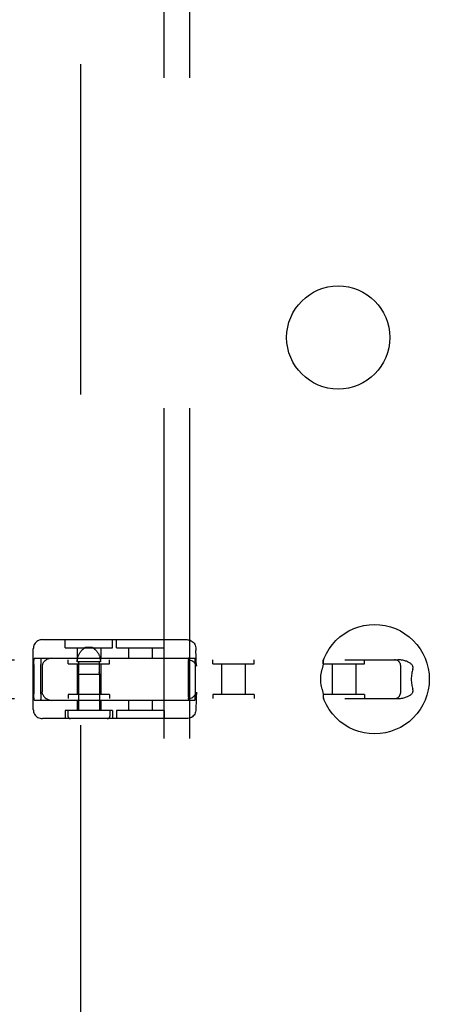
# Model space of a CAD drawing. Header units: inches. Extents: x 0 to 291, y 0 to 188.
# Tile 78 of 94: x 63.19 to 65.18, y 93.47 to 98.25. Entities that reach past the tile are written whole.
import ezdxf

# ---------------------------------------------------------------- set-up
doc = ezdxf.new("R2010")
doc.units = ezdxf.units.IN
doc.header["$LTSCALE"] = 16.01262
doc.header["$MEASUREMENT"] = 0
doc.linetypes.add('HIDDEN', pattern=[0.2, 0.1, -0.1])
doc.layers.add('DEFAULT_2', color=8, linetype='HIDDEN')
doc.layers.add('SUBPANEL', color=7, linetype='CONTINUOUS')

msp = doc.modelspace()

# ---------------------------------------------------------------- linework, layer by layer
at = {"layer": 'DEFAULT_2', "color": 8, "linetype": 'HIDDEN'}
for p, q in [((63.4876, 133.2586), (63.4876, 60.1546)), ((63.3043, 95.2421), (64.0031, 95.2421)), ((63.4139, 95.2021), (63.4139, 95.2421)), ((63.6439, 95.2021), (63.6439, 95.2421)), ((63.6634, 95.2021), (63.6634, 95.2421)), ((63.8934, 95.2021), (63.8934, 95.2421)), ((63.2593, 94.9041), (63.2593, 95.1971)), ((63.414, 95.2021), (63.6439, 95.2021)), ((63.4714, 95.2021), (63.4714, 95.1521)), ((63.5455, 95.2041), (63.5123, 95.2041)), ((63.5864, 95.2021), (63.5864, 95.1521)), ((63.6634, 95.2021), (63.8934, 95.2021)), ((63.7209, 95.2021), (63.7209, 95.1521)), ((63.8359, 95.2021), (63.8359, 95.1521)), ((64.0481, 95.1971), (64.0481, 95.1896)), ((61.5678, 95.1446), (65.0264, 95.1446)), ((63.2624, 95.1221), (63.2624, 94.9791)), ((63.2644, 95.1521), (64.043, 95.1521)), ((63.2966, 94.9791), (63.2966, 95.1221)), ((63.4289, 95.1246), (63.4289, 95.1446)), ((63.429, 95.1246), (63.6289, 95.1246)), ((63.4714, 95.1246), (63.4714, 94.9766)), ((63.5856, 95.1341), (63.4722, 95.1341)), ((63.4789, 95.1341), (63.4789, 95.0849)), ((63.579, 95.1341), (63.579, 95.0849)), ((63.5833, 95.1536), (63.5824, 95.1568)), ((63.5864, 95.1246), (63.5864, 94.9766)), ((63.6289, 95.1246), (63.6289, 95.1446)), ((64.0107, 95.1221), (64.0107, 94.9791)), ((64.045, 94.9791), (64.045, 95.1221)), ((64.1294, 95.1246), (64.1294, 95.1446)), ((64.1294, 95.1246), (64.3294, 95.1246)), ((64.1719, 95.1246), (64.1719, 94.9766)), ((64.2869, 95.1246), (64.2869, 94.9766)), ((64.3294, 95.1246), (64.3294, 95.1446)), ((64.6652, 95.1246), (64.6652, 95.1446)), ((64.6652, 95.1246), (64.8652, 95.1246)), ((64.7077, 95.1246), (64.7077, 94.9766)), ((64.8227, 95.1246), (64.8227, 94.9766)), ((64.8652, 95.1246), (64.8652, 95.1446)), ((65.0403, 94.9866), (65.0403, 95.1146)), ((63.3026, 95.1117), (63.3026, 94.9896)), ((63.4779, 95.0754), (63.4781, 95.0761)), ((63.478, 95.0757), (63.4779, 95.0754)), ((63.4779, 95.0754), (63.4779, 94.8991)), ((63.4779, 95.0754), (63.5799, 95.0754)), ((63.4781, 95.0761), (63.4782, 95.0766)), ((63.579, 95.0849), (63.5791, 95.0837)), ((63.5798, 95.0761), (63.5799, 95.0757)), ((63.5799, 95.0757), (63.5799, 95.0754)), ((63.5799, 95.0754), (63.5799, 94.8991)), ((63.5799, 95.0754), (63.5799, 95.0754)), ((63.4289, 94.9766), (63.4289, 94.9566)), ((63.6289, 94.9766), (63.429, 94.9766)), ((63.6289, 94.9766), (63.6289, 94.9566)), ((64.1294, 94.9766), (64.1294, 94.9566)), ((64.3294, 94.9766), (64.1294, 94.9766)), ((64.3294, 94.9766), (64.3294, 94.9566)), ((64.6652, 94.9766), (64.6652, 94.9566)), ((64.8652, 94.9766), (64.6652, 94.9766)), ((64.8652, 94.9766), (64.8652, 94.9566)), ((61.5678, 94.9566), (65.0264, 94.9566)), ((63.2644, 94.9491), (64.043, 94.9491)), ((63.4714, 94.9491), (63.4714, 94.8991)), ((63.5864, 94.9491), (63.5864, 94.8991)), ((63.7209, 94.9491), (63.7209, 94.8991)), ((63.8359, 94.9491), (63.8359, 94.8991)), ((63.4139, 94.8991), (63.4139, 94.8591)), ((63.6439, 94.8991), (63.414, 94.8991)), ((63.4274, 94.8991), (63.4274, 94.8716)), ((63.6304, 94.8991), (63.6304, 94.8716)), ((63.6439, 94.8991), (63.6439, 94.8591)), ((63.6634, 94.8991), (63.6634, 94.8591)), ((63.8934, 94.8991), (63.6634, 94.8991)), ((63.8934, 94.8991), (63.8934, 94.8591)), ((64.0481, 94.9116), (64.0481, 94.9041)), ((64.0031, 94.8591), (63.3043, 94.8591))]:
    msp.add_line(p, q, dxfattribs=at)
for points in [[(64.6656, 95.1428), (64.6693, 95.152), (64.6804, 95.1755), (64.6937, 95.1978), (64.7092, 95.2187), (64.7266, 95.2379), (64.7459, 95.2554), (64.7667, 95.2709), (64.789, 95.2843), (64.8125, 95.2954), (64.837, 95.3042), (64.8622, 95.3105), (64.8879, 95.3143), (64.9139, 95.3156), (64.9399, 95.3144), (64.9656, 95.3106), (64.9908, 95.3043), (65.0153, 95.2955), (65.0389, 95.2844), (65.0612, 95.271), (65.0821, 95.2555), (65.1014, 95.2381), (65.1189, 95.2188), (65.1344, 95.1979), (65.1478, 95.1756), (65.1589, 95.1521), (65.1677, 95.1276), (65.174, 95.1023), (65.1778, 95.0766), (65.1791, 95.0506)], [(63.3043, 95.2421), (63.2985, 95.2417), (63.2928, 95.2406), (63.2873, 95.2388), (63.2821, 95.2363), (63.2772, 95.2331), (63.2728, 95.2292), (63.2688, 95.2248), (63.2655, 95.2199), (63.2628, 95.2146), (63.2609, 95.2089), (63.2597, 95.203), (63.2593, 95.1971)], [(64.0031, 95.2421), (64.0088, 95.2417), (64.0145, 95.2406), (64.02, 95.2388), (64.0252, 95.2363), (64.0301, 95.2331), (64.0346, 95.2292), (64.0385, 95.2248), (64.0419, 95.2199), (64.0445, 95.2146), (64.0465, 95.2089), (64.0477, 95.203), (64.0481, 95.1971)], [(63.4722, 95.1341), (63.4723, 95.1374), (63.4725, 95.1407), (63.4728, 95.1439), (63.4733, 95.1472), (63.4739, 95.1504), (63.4746, 95.1536), (63.4754, 95.1568), (63.4764, 95.1599), (63.4775, 95.163), (63.4787, 95.166), (63.4801, 95.169), (63.4815, 95.1719), (63.4831, 95.1748), (63.4848, 95.1776), (63.4865, 95.1802), (63.4882, 95.1827), (63.49, 95.1849), (63.4917, 95.187), (63.4934, 95.1889), (63.495, 95.1907), (63.4966, 95.1923), (63.4981, 95.1937), (63.4995, 95.195), (63.501, 95.1962), (63.5023, 95.1974), (63.5036, 95.1984), (63.5049, 95.1993), (63.5061, 95.2002), (63.5072, 95.201), (63.5083, 95.2017), (63.5094, 95.2024), (63.5104, 95.203), (63.5114, 95.2036), (63.5123, 95.2041)], [(63.5049, 95.1993), (63.5036, 95.1984), (63.5023, 95.1974)], [(63.5123, 95.2041), (63.5114, 95.2036), (63.5104, 95.203), (63.5094, 95.2024), (63.5083, 95.2017), (63.5072, 95.201), (63.5061, 95.2002)], [(63.553, 95.1993), (63.5518, 95.2002), (63.5506, 95.201), (63.5495, 95.2017), (63.5485, 95.2024), (63.5475, 95.203), (63.5465, 95.2036), (63.5455, 95.2041)], [(63.5455, 95.2041), (63.5465, 95.2036), (63.5475, 95.203), (63.5485, 95.2024), (63.5495, 95.2017), (63.5506, 95.201), (63.5518, 95.2002), (63.553, 95.1993), (63.5543, 95.1984), (63.5556, 95.1974), (63.5569, 95.1962), (63.5583, 95.195), (63.5598, 95.1937), (63.5613, 95.1923), (63.5629, 95.1907), (63.5645, 95.189), (63.5662, 95.1871), (63.5679, 95.185), (63.5696, 95.1827), (63.5714, 95.1802), (63.5731, 95.1776), (63.5748, 95.1749), (63.5764, 95.172), (63.5778, 95.169), (63.5792, 95.166), (63.5804, 95.163), (63.5815, 95.1599), (63.5824, 95.1568), (63.5833, 95.1536), (63.584, 95.1504), (63.5846, 95.1472), (63.585, 95.1439)], [(63.5613, 95.1923), (63.5598, 95.1937), (63.5583, 95.195), (63.5569, 95.1962), (63.5556, 95.1974)], [(64.0511, 95.1137), (64.0513, 95.1131), (64.0513, 95.1131), (64.0512, 95.1136), (64.051, 95.1147), (64.0508, 95.1164), (64.0506, 95.1186), (64.0503, 95.1214), (64.05, 95.1248), (64.0497, 95.1288), (64.0494, 95.1336), (64.0491, 95.139), (64.0489, 95.1453), (64.0486, 95.1524), (64.0484, 95.1604), (64.0482, 95.1692), (64.0481, 95.179), (64.0481, 95.1896)], [(63.2624, 95.1221), (63.2624, 95.1269), (63.2625, 95.1314), (63.2626, 95.1357), (63.2628, 95.1397), (63.263, 95.1433), (63.2632, 95.1464), (63.2635, 95.1488), (63.2638, 95.1506), (63.2641, 95.1517), (63.2644, 95.1521)], [(63.2946, 95.1521), (63.2949, 95.1517), (63.2952, 95.1506), (63.2955, 95.1488), (63.2958, 95.1464), (63.296, 95.1433), (63.2962, 95.1397), (63.2964, 95.1357), (63.2965, 95.1314), (63.2966, 95.1269), (63.2966, 95.1221)], [(63.3042, 95.1228), (63.3035, 95.1204), (63.303, 95.1178), (63.3027, 95.1149), (63.3026, 95.1117)], [(63.3042, 95.1228), (63.3054, 95.1256), (63.3069, 95.1286), (63.3088, 95.1317), (63.3112, 95.1348), (63.314, 95.1379), (63.3174, 95.141), (63.3214, 95.144), (63.3259, 95.1467), (63.331, 95.1492), (63.3366, 95.1513), (63.3425, 95.1529), (63.3487, 95.1538)], [(63.4728, 95.1439), (63.4725, 95.1407), (63.4723, 95.1374)], [(63.4746, 95.1536), (63.4739, 95.1504), (63.4733, 95.1472)], [(63.5854, 95.1407), (63.585, 95.1439), (63.5846, 95.1472)], [(63.5854, 95.1407), (63.5856, 95.1374), (63.5856, 95.1341)], [(64.009, 95.1446), (64.0156, 95.1441), (64.0218, 95.1428), (64.0274, 95.1407), (64.0323, 95.1381), (64.0364, 95.1352), (64.0399, 95.1322), (64.0431, 95.1288), (64.0457, 95.1254), (64.0477, 95.1221), (64.0492, 95.1191), (64.0501, 95.1168), (64.0508, 95.115), (64.0511, 95.1138), (64.0511, 95.1137)], [(64.0127, 95.1521), (64.0124, 95.1517), (64.0121, 95.1506), (64.0118, 95.1488), (64.0115, 95.1464), (64.0113, 95.1433), (64.0111, 95.1397), (64.0109, 95.1357), (64.0108, 95.1314), (64.0107, 95.1269), (64.0107, 95.1221)], [(64.045, 95.1221), (64.0449, 95.1269), (64.0449, 95.1314), (64.0447, 95.1357), (64.0446, 95.1397), (64.0444, 95.1433), (64.0441, 95.1464), (64.0439, 95.1488), (64.0436, 95.1506), (64.0433, 95.1517), (64.043, 95.1521)], [(64.6644, 95.1319), (64.6642, 95.1276), (64.6641, 95.1253), (64.664, 95.1228), (64.6638, 95.1202), (64.6635, 95.1175), (64.6631, 95.1146), (64.6626, 95.1117), (64.662, 95.1087), (64.6613, 95.1056), (64.6604, 95.1026), (64.6595, 95.0996)], [(64.6656, 95.1428), (64.6654, 95.1419), (64.6651, 95.1406), (64.6648, 95.1391), (64.6647, 95.1375), (64.6645, 95.1358), (64.6645, 95.1339), (64.6644, 95.1319)], [(64.6674, 95.1446), (64.6667, 95.1444), (64.6662, 95.1439), (64.6657, 95.143)], [(65.0403, 95.1146), (65.0399, 95.1195), (65.0388, 95.1241), (65.037, 95.1284), (65.0345, 95.1324), (65.0315, 95.1359), (65.028, 95.1388), (65.0241, 95.1413), (65.0197, 95.1431), (65.0151, 95.1442), (65.0103, 95.1446)], [(65.0992, 95.0996), (65.1, 95.1025), (65.1003, 95.1054), (65.1002, 95.1082), (65.0997, 95.111), (65.0988, 95.1137), (65.0975, 95.1163), (65.0958, 95.1189), (65.0938, 95.1213), (65.0915, 95.1236), (65.0889, 95.1258), (65.0861, 95.1279), (65.0831, 95.1299), (65.0798, 95.1318), (65.0763, 95.1336), (65.0726, 95.1353), (65.0686, 95.137), (65.0644, 95.1385), (65.0599, 95.1399), (65.0551, 95.1412), (65.05, 95.1423), (65.0446, 95.1432), (65.0389, 95.144), (65.0328, 95.1444), (65.0264, 95.1446)], [(63.4784, 95.0782), (63.4783, 95.0773), (63.4782, 95.0766), (63.4781, 95.0761)], [(63.4784, 95.0782), (63.4785, 95.0791), (63.4786, 95.0802), (63.4787, 95.0813), (63.4788, 95.0825)], [(63.4789, 95.0849), (63.4788, 95.0837), (63.4788, 95.0825)], [(63.5791, 95.0825), (63.5791, 95.0837), (63.579, 95.0849)], [(63.5791, 95.0825), (63.5792, 95.0813), (63.5793, 95.0802), (63.5794, 95.0791), (63.5795, 95.0782)], [(63.5798, 95.0761), (63.5797, 95.0766), (63.5796, 95.0773), (63.5795, 95.0782)], [(64.6525, 95.0506), (64.6527, 95.0593), (64.6533, 95.0678), (64.6543, 95.0763), (64.6557, 95.0845), (64.6574, 95.0922), (64.6595, 95.0996)], [(65.0992, 95.0996), (65.0975, 95.094), (65.096, 95.0881), (65.0947, 95.0821), (65.0936, 95.0759), (65.0928, 95.0697), (65.0922, 95.0633), (65.0919, 95.057), (65.0918, 95.0506)], [(64.6595, 95.0016), (64.6576, 95.0082), (64.6559, 95.0155), (64.6545, 95.0236), (64.6534, 95.0322), (64.6527, 95.0412), (64.6525, 95.0506)], [(65.1791, 95.0506), (65.1778, 95.0246), (65.174, 94.9989), (65.1677, 94.9737), (65.1589, 94.9492), (65.1478, 94.9257), (65.1345, 94.9034), (65.119, 94.8826), (65.1015, 94.8633), (65.0823, 94.8458), (65.0614, 94.8304), (65.0391, 94.817), (65.0156, 94.8058), (64.9912, 94.7971), (64.966, 94.7907), (64.9403, 94.7869), (64.9143, 94.7856), (64.8883, 94.7869), (64.8626, 94.7907), (64.8373, 94.797), (64.8129, 94.8057), (64.7893, 94.8168), (64.767, 94.8302), (64.7461, 94.8457), (64.7268, 94.8631), (64.7093, 94.8824), (64.6938, 94.9033), (64.6804, 94.9256), (64.6693, 94.9492), (64.6656, 94.9585)], [(65.0918, 95.0506), (65.0919, 95.0442), (65.0922, 95.0379), (65.0928, 95.0315), (65.0936, 95.0253), (65.0947, 95.0191), (65.096, 95.0131), (65.0975, 95.0073), (65.0992, 95.0016)], [(63.2644, 94.9491), (63.2641, 94.9495), (63.2638, 94.9506), (63.2635, 94.9524), (63.2632, 94.9548), (63.263, 94.9579), (63.2628, 94.9615), (63.2626, 94.9655), (63.2625, 94.9698), (63.2624, 94.9744), (63.2624, 94.9791)], [(63.2966, 94.9791), (63.2966, 94.9744), (63.2965, 94.9698), (63.2964, 94.9655), (63.2962, 94.9615), (63.296, 94.9579), (63.2958, 94.9548), (63.2955, 94.9524), (63.2952, 94.9506), (63.2949, 94.9495), (63.2946, 94.9491)], [(63.3042, 94.9785), (63.3035, 94.9808), (63.303, 94.9834), (63.3027, 94.9864), (63.3026, 94.9896)], [(63.3042, 94.9785), (63.3054, 94.9756), (63.3069, 94.9726), (63.3088, 94.9695), (63.3112, 94.9664), (63.314, 94.9633), (63.3174, 94.9602), (63.3214, 94.9573), (63.3259, 94.9545), (63.331, 94.952), (63.3366, 94.9499), (63.3425, 94.9484), (63.3487, 94.9474)], [(64.009, 94.9566), (64.0156, 94.9571), (64.0218, 94.9585), (64.0274, 94.9606), (64.0323, 94.9632), (64.0364, 94.966), (64.0399, 94.9691), (64.0431, 94.9724), (64.0457, 94.9759), (64.0477, 94.9792), (64.0492, 94.9821), (64.0501, 94.9845), (64.0508, 94.9863), (64.0511, 94.9875), (64.0511, 94.9876)], [(64.0107, 94.9791), (64.0107, 94.9744), (64.0108, 94.9698), (64.0109, 94.9655), (64.0111, 94.9615), (64.0113, 94.9579), (64.0115, 94.9548), (64.0118, 94.9524), (64.0121, 94.9506), (64.0124, 94.9495), (64.0127, 94.9491)], [(64.043, 94.9491), (64.0433, 94.9495), (64.0436, 94.9506), (64.0439, 94.9524), (64.0441, 94.9548), (64.0444, 94.9579), (64.0446, 94.9615), (64.0447, 94.9655), (64.0449, 94.9698), (64.0449, 94.9744), (64.045, 94.9791)], [(64.0511, 94.9876), (64.0513, 94.9881), (64.0513, 94.9881), (64.0512, 94.9876), (64.051, 94.9865), (64.0508, 94.9849), (64.0506, 94.9826), (64.0503, 94.9798), (64.05, 94.9764), (64.0497, 94.9724), (64.0494, 94.9677), (64.0491, 94.9622), (64.0489, 94.9559), (64.0486, 94.9488), (64.0484, 94.9409), (64.0482, 94.932), (64.0481, 94.9222), (64.0481, 94.9116)], [(64.6595, 95.0016), (64.6604, 94.9986), (64.6613, 94.9956), (64.662, 94.9925), (64.6626, 94.9895), (64.6631, 94.9866), (64.6635, 94.9837), (64.6638, 94.981), (64.664, 94.9784), (64.6641, 94.976), (64.6642, 94.9736)], [(64.6642, 94.9736), (64.6644, 94.9693), (64.6645, 94.9673), (64.6645, 94.9655), (64.6647, 94.9637), (64.6648, 94.9621), (64.6651, 94.9606), (64.6654, 94.9593), (64.6656, 94.9585)], [(65.0103, 94.9566), (65.0153, 94.957), (65.0199, 94.9582), (65.0242, 94.96), (65.028, 94.9624), (65.0314, 94.9653), (65.0343, 94.9686), (65.0368, 94.9724), (65.0386, 94.9766), (65.0398, 94.9813), (65.0403, 94.9866)], [(65.0264, 94.9566), (65.0328, 94.9568), (65.0389, 94.9573), (65.0446, 94.958), (65.05, 94.9589), (65.0551, 94.9601), (65.0599, 94.9613), (65.0644, 94.9627), (65.0686, 94.9642), (65.0726, 94.9659), (65.0763, 94.9676), (65.0798, 94.9694), (65.083, 94.9713), (65.0861, 94.9733), (65.0889, 94.9754), (65.0914, 94.9776), (65.0937, 94.9799), (65.0958, 94.9823), (65.0975, 94.9849), (65.0988, 94.9875), (65.0997, 94.9902), (65.1002, 94.993), (65.1003, 94.9958), (65.1, 94.9987), (65.0992, 95.0016)], [(64.6657, 94.9582), (64.6662, 94.9574), (64.6667, 94.9568), (64.6674, 94.9566)], [(63.2593, 94.9041), (63.2597, 94.898), (63.2609, 94.8922), (63.2628, 94.8866), (63.2654, 94.8814), (63.2687, 94.8766), (63.2725, 94.8723), (63.2769, 94.8684), (63.2817, 94.8652), (63.2869, 94.8626), (63.2925, 94.8607), (63.2983, 94.8595), (63.3043, 94.8591)], [(64.0481, 94.9041), (64.0476, 94.898), (64.0464, 94.8922), (64.0445, 94.8866), (64.0419, 94.8814), (64.0387, 94.8766), (64.0348, 94.8723), (64.0305, 94.8684), (64.0256, 94.8652), (64.0204, 94.8626), (64.0149, 94.8607), (64.009, 94.8595), (64.0031, 94.8591)]]:
    msp.add_lwpolyline(points, dxfattribs=at)
for centre, start, end in [((63.4399, 94.8716), 180, 270), ((63.6179, 94.8716), 270, 360)]:
    msp.add_arc(centre, 0.0125, start, end, dxfattribs=at)
at = {"layer": 'SUBPANEL', "color": 8, "linetype": 'HIDDEN'}
for p, q in [((63.8939, 62.7379), (63.8939, 130.6754)), ((64.0189, 62.7379), (64.0189, 130.6754))]:
    msp.add_line(p, q, dxfattribs=at)
msp.add_circle((64.7376, 96.7066), 0.25, dxfattribs=at)

doc.saveas('drawing.dxf')
